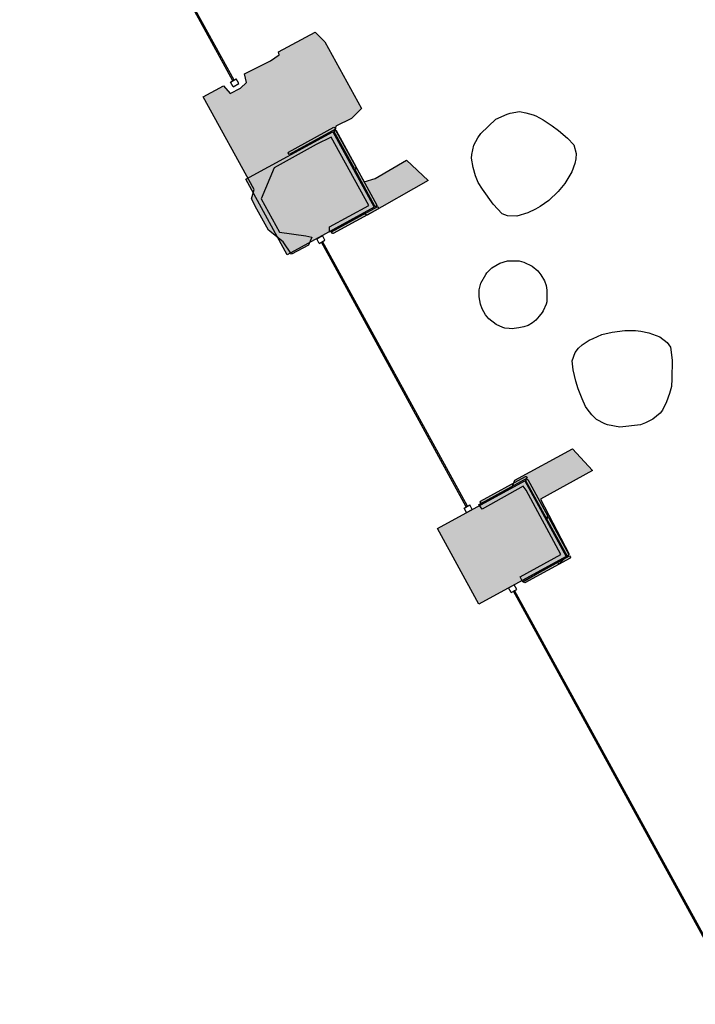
# Model space of a CAD drawing. Header units: millimetres. Extents: x -9985 to 240895, y -184894 to 39395.
# Tile 104 of 164: x 69579 to 74751, y 3085 to 10620. Entities that reach past the tile are written whole.
import ezdxf

# ---------------------------------------------------------------- set-up
doc = ezdxf.new("R2010")
doc.units = ezdxf.units.MM
for name, color, linetype in [('A-ARREDI', 9, 'Continuous'), ('A-MURI-ESISTENTI', 7, 'Continuous'), ('A-PILASTRI', 8, 'Continuous'), ('A-VETRINE', 4, 'Continuous')]:
    doc.layers.add(name, color=color, linetype=linetype)

msp = doc.modelspace()

# ---------------------------------------------------------------- hatches: boundary and pattern name
at = {"layer": 'A-MURI-ESISTENTI'}
for points in [[(71660, 8825), (71595, 8920), (71485, 9010), (71395, 9170), (71355, 9250), (71375, 9320), (70985, 10030), (71140, 10115), (71190, 10055), (71270, 10095), (71315, 10140), (71300, 10205), (71500, 10305), (71565, 10350), (71560, 10375), (71840, 10525), (71915, 10450), (72195, 9940), (72120, 9865), (72000, 9805), (71995, 9780), (72215, 9380), (72300, 9405), (72540, 9545), (72705, 9390), (72240, 9125), (72220, 9135), (71950, 8995), (71950, 9035), (72252, 9197), (71964, 9722), (71850, 9665), (71528, 9485), (71427, 9248), (71567, 8994), (71770, 8965), (71816, 8956), (71790, 8895), (71660, 8825)], [(73430, 6315), (73410, 6355), (73721, 6526), (73455, 7020), (73433, 7051), (73120, 6875), (73095, 6910), (73350, 7045), (73370, 7095), (73810, 7335), (73965, 7170), (73565, 6950), (73785, 6530), (73710, 6455), (73690, 6465), (73430, 6315)]]:
    msp.add_hatch(color=7, dxfattribs=at).paths.add_polyline_path(points)
at = {"layer": 'A-PILASTRI'}
for points in [[(71996, 9783), (71642, 9589), (71635, 9602), (71637, 9607), (71984, 9797), (71989, 9795), (71996, 9783)], [(72294, 9184), (71627, 8820), (71310, 9399), (71977, 9763), (72294, 9184)], [(72141, 9480), (71984, 9767), (71996, 9774), (72001, 9772), (72155, 9492), (72153, 9487), (72141, 9480)], [(72300, 9188), (72144, 9475), (72156, 9482), (72161, 9480), (72314, 9200), (72313, 9195), (72300, 9188)], [(71967, 8996), (72320, 9190), (72327, 9178), (72325, 9172), (71979, 8983), (71973, 8984), (71967, 8996)], [(73762, 6512), (73095, 6148), (72778, 6726), (73445, 7091), (73762, 6512)], [(73464, 7111), (73111, 6917), (73104, 6930), (73106, 6935), (73452, 7125), (73457, 7123), (73464, 7111)], [(73609, 6808), (73452, 7095), (73464, 7102), (73470, 7100), (73623, 6820), (73622, 6815), (73609, 6808)], [(73769, 6516), (73612, 6803), (73624, 6810), (73630, 6808), (73783, 6528), (73781, 6523), (73769, 6516)], [(73435, 6324), (73789, 6518), (73795, 6506), (73794, 6500), (73447, 6310), (73442, 6312), (73435, 6324)]]:
    msp.add_hatch(color=8, dxfattribs=at).paths.add_polyline_path(points)

# ---------------------------------------------------------------- linework, layer by layer
at = {"layer": 'A-ARREDI'}
for points in [[(73628.78, 9236.422), (73563.506, 9189.1), (73527.455, 9169.092), (73469.965, 9142.733), (73384.206, 9117.328), (73313.535, 9119.715), (73271.61, 9135.28), (73203.326, 9208.337), (73122.339, 9324.273), (73088.675, 9374.936), (73069.144, 9425.121), (73050.09, 9489.44), (73038.342, 9560.588), (73039.297, 9588.856), (73055.817, 9659.049), (73085.994, 9714.631), (73108.389, 9749.25), (73225.279, 9858.505), (73311.515, 9898.044), (73332.955, 9904.395), (73404.103, 9916.143), (73453.333, 9907.405), (73509.392, 9891.362), (73530.355, 9883.579), (73585.937, 9853.402), (73655.175, 9808.614), (73703.452, 9771.608), (73772.213, 9712.686), (73820.012, 9661.546), (73839.066, 9597.227), (73837.634, 9554.825), (73829.374, 9519.728), (73806.025, 9456.84), (73790.936, 9429.05), (73753.454, 9366.639), (73701.837, 9304.706), (73628.78, 9236.422)], [(73628.78, 9236.422), (73563.506, 9189.1), (73527.455, 9169.092), (73469.965, 9142.733), (73384.206, 9117.328), (73313.535, 9119.715), (73271.61, 9135.28), (73203.326, 9208.337), (73122.339, 9324.273), (73088.675, 9374.936), (73069.144, 9425.121), (73050.09, 9489.44), (73038.342, 9560.588), (73039.297, 9588.856), (73055.817, 9659.049), (73085.994, 9714.631), (73108.389, 9749.25), (73225.279, 9858.505), (73311.515, 9898.044), (73332.955, 9904.395), (73404.103, 9916.143), (73453.333, 9907.405), (73509.392, 9891.362), (73530.355, 9883.579), (73585.937, 9853.402), (73655.175, 9808.614), (73703.452, 9771.608), (73772.213, 9712.686), (73820.012, 9661.546), (73839.066, 9597.227), (73837.634, 9554.825), (73829.374, 9519.728), (73806.025, 9456.84), (73790.936, 9429.05), (73753.454, 9366.639), (73701.837, 9304.706), (73628.78, 9236.422)], [(73119.4, 8407.15), (73105.529, 8444.175), (73096.417, 8498.958), (73095.546, 8513.467), (73096.183, 8551.363), (73110.458, 8604.638), (73147.25, 8670.913), (73155.258, 8683.042), (73193.792, 8720.3), (73255.712, 8756.05), (73312.875, 8774.042), (73327.383, 8774.913), (73403.175, 8773.638), (73438.692, 8764.121), (73501.717, 8732.958), (73544.604, 8697.675), (73569.733, 8667.15), (73595.733, 8622.117), (73609.604, 8585.092), (73614.596, 8550.446), (73615.467, 8535.938), (73614.192, 8460.146), (73609.433, 8442.388), (73586.279, 8391.492), (73578.271, 8379.363), (73556.625, 8351.854), (73529.35, 8321.096), (73504.454, 8299.217), (73470.679, 8279.717), (73439.283, 8269.096), (73399.008, 8260.854), (73364.362, 8255.863), (73349.854, 8254.992), (73326.467, 8256.5), (73294.2, 8260.388), (73276.442, 8265.146), (73225.546, 8288.3), (73170.529, 8331.592), (73145.4, 8362.117), (73119.4, 8407.15)], [(73119.4, 8407.15), (73105.529, 8444.175), (73096.417, 8498.958), (73095.546, 8513.467), (73096.183, 8551.363), (73110.458, 8604.638), (73147.25, 8670.913), (73155.258, 8683.042), (73193.792, 8720.3), (73255.712, 8756.05), (73312.875, 8774.042), (73327.383, 8774.913), (73403.175, 8773.638), (73438.692, 8764.121), (73501.717, 8732.958), (73544.604, 8697.675), (73569.733, 8667.15), (73595.733, 8622.117), (73609.604, 8585.092), (73614.596, 8550.446), (73615.467, 8535.938), (73614.192, 8460.146), (73609.433, 8442.388), (73586.279, 8391.492), (73578.271, 8379.363), (73556.625, 8351.854), (73529.35, 8321.096), (73504.454, 8299.217), (73470.679, 8279.717), (73439.283, 8269.096), (73399.008, 8260.854), (73364.362, 8255.863), (73349.854, 8254.992), (73326.467, 8256.5), (73294.2, 8260.388), (73276.442, 8265.146), (73225.546, 8288.3), (73170.529, 8331.592), (73145.4, 8362.117), (73119.4, 8407.15)], [(74212.563, 8241.499), (74293.185, 8241.323), (74334.106, 8236.272), (74396.096, 8223.734), (74480.375, 8193.781), (74536.095, 8150.247), (74560.821, 8112.983), (74573.008, 8013.728), (74570.219, 7872.335), (74567.605, 7811.563), (74553.848, 7759.498), (74531.384, 7696.29), (74498.994, 7631.862), (74481.581, 7609.574), (74426.903, 7562.56), (74369.787, 7535.397), (74331.304, 7520.596), (74172.497, 7501.097), (74079.511, 7519.905), (74058.442, 7527.393), (73994.014, 7559.783), (73959.363, 7595.829), (73923.493, 7641.8), (73911.13, 7660.432), (73883.967, 7717.548), (73854.367, 7794.514), (73837.129, 7852.848), (73816.235, 7940.959), (73807.705, 8010.437), (73830.169, 8073.646), (73856.289, 8107.078), (73883.628, 8130.585), (73939.525, 8167.674), (73968.083, 8181.255), (74035.123, 8209.637), (74113.308, 8229.312), (74212.563, 8241.499)], [(74212.563, 8241.499), (74293.185, 8241.323), (74334.106, 8236.272), (74396.096, 8223.734), (74480.375, 8193.781), (74536.095, 8150.247), (74560.821, 8112.983), (74573.008, 8013.728), (74570.219, 7872.335), (74567.605, 7811.563), (74553.848, 7759.498), (74531.384, 7696.29), (74498.994, 7631.862), (74481.581, 7609.574), (74426.903, 7562.56), (74369.787, 7535.397), (74331.304, 7520.596), (74172.497, 7501.097), (74079.511, 7519.905), (74058.442, 7527.393), (73994.014, 7559.783), (73959.363, 7595.829), (73923.493, 7641.8), (73911.13, 7660.432), (73883.967, 7717.548), (73854.367, 7794.514), (73837.129, 7852.848), (73816.235, 7940.959), (73807.705, 8010.437), (73830.169, 8073.646), (73856.289, 8107.078), (73883.628, 8130.585), (73939.525, 8167.674), (73968.083, 8181.255), (74035.123, 8209.637), (74113.308, 8229.312), (74212.563, 8241.499)]]:
    msp.add_lwpolyline(points, close=True, dxfattribs=at)
at = {"layer": 'A-MURI-ESISTENTI'}
for points in [[(71660, 8825), (71595, 8920), (71485, 9010), (71395, 9170), (71355, 9250), (71375, 9320), (70985, 10030), (71140, 10115), (71190, 10055), (71270, 10095), (71315, 10140), (71300, 10205), (71500, 10305), (71565, 10350), (71560, 10375), (71840, 10525), (71915, 10450), (72195, 9940), (72120, 9865), (72000, 9805), (71995, 9780), (72215, 9380), (72300, 9405), (72540, 9545), (72705, 9390), (72240, 9125), (72220, 9135), (71950, 8995), (71950, 9035), (72252, 9197), (71964, 9722), (71850, 9665), (71528, 9485), (71427, 9248), (71567, 8994), (71770, 8965), (71816, 8956), (71790, 8895), (71660, 8825)], [(73430, 6315), (73410, 6355), (73721, 6526), (73455, 7020), (73433, 7051), (73120, 6875), (73095, 6910), (73350, 7045), (73370, 7095), (73810, 7335), (73965, 7170), (73565, 6950), (73785, 6530), (73710, 6455), (73690, 6465), (73430, 6315)]]:
    msp.add_lwpolyline(points, close=True, dxfattribs=at)
at = {"layer": 'A-PILASTRI'}
for points in [[(71996, 9783), (71642, 9589), (71635, 9602), (71637, 9607), (71984, 9797), (71989, 9795), (71996, 9783)], [(72294, 9184), (71627, 8820), (71310, 9399), (71977, 9763), (72294, 9184)], [(72141, 9480), (71984, 9767), (71996, 9774), (72001, 9772), (72155, 9492), (72153, 9487), (72141, 9480)], [(72300, 9188), (72144, 9475), (72156, 9482), (72161, 9480), (72314, 9200), (72313, 9195), (72300, 9188)], [(71967, 8996), (72320, 9190), (72327, 9178), (72325, 9172), (71979, 8983), (71973, 8984), (71967, 8996)], [(73762, 6512), (73095, 6148), (72778, 6726), (73445, 7091), (73762, 6512)], [(73464, 7111), (73111, 6917), (73104, 6930), (73106, 6935), (73452, 7125), (73457, 7123), (73464, 7111)], [(73609, 6808), (73452, 7095), (73464, 7102), (73470, 7100), (73623, 6820), (73622, 6815), (73609, 6808)], [(73769, 6516), (73612, 6803), (73624, 6810), (73630, 6808), (73783, 6528), (73781, 6523), (73769, 6516)], [(73435, 6324), (73789, 6518), (73795, 6506), (73794, 6500), (73447, 6310), (73442, 6312), (73435, 6324)]]:
    msp.add_lwpolyline(points, close=True, dxfattribs=at)
at = {"layer": 'A-VETRINE'}
for p, q in [((71211.4, 10152.1), (69579.4, 13124.8)), ((71220.2, 10156.9), (69588.2, 13129.6)), ((71193.9, 10142.5), (71237.7, 10166.5)), ((71213.1, 10107.4), (71193.9, 10142.5)), ((71211.4, 10152.1), (71220.2, 10156.9)), ((71213.1, 10107.4), (71256.9, 10131.5)), ((71256.9, 10131.5), (71237.7, 10166.5)), ((71852.9, 8943.3), (71896.8, 8967.3)), ((71916, 8932.2), (71896.8, 8967.3)), ((71872.1, 8908.2), (71852.9, 8943.3)), ((71872.1, 8908.2), (71916, 8932.2)), ((71889.6, 8917.8), (71898.4, 8922.6)), ((72998.1, 6892.3), (71889.6, 8917.8)), ((73006.9, 6897.1), (71898.4, 8922.6)), ((72980.6, 6882.7), (73024.4, 6906.7)), ((72999.8, 6847.6), (72980.6, 6882.7)), ((72998.1, 6892.3), (73006.9, 6897.1)), ((72999.8, 6847.6), (73043.6, 6871.6)), ((73043.6, 6871.6), (73024.4, 6906.7)), ((73321.3, 6271), (73365.1, 6295.1)), ((73340.5, 6236), (73321.3, 6271)), ((73340.5, 6236), (73384.4, 6260)), ((73384.4, 6260), (73365.1, 6295.1)), ((73358.1, 6245.6), (73366.8, 6250.4)), ((75093.4, 3084.7), (73358.1, 6245.6)), ((75102.2, 3089.5), (73366.8, 6250.4))]:
    msp.add_line(p, q, dxfattribs=at)

doc.saveas('drawing.dxf')
